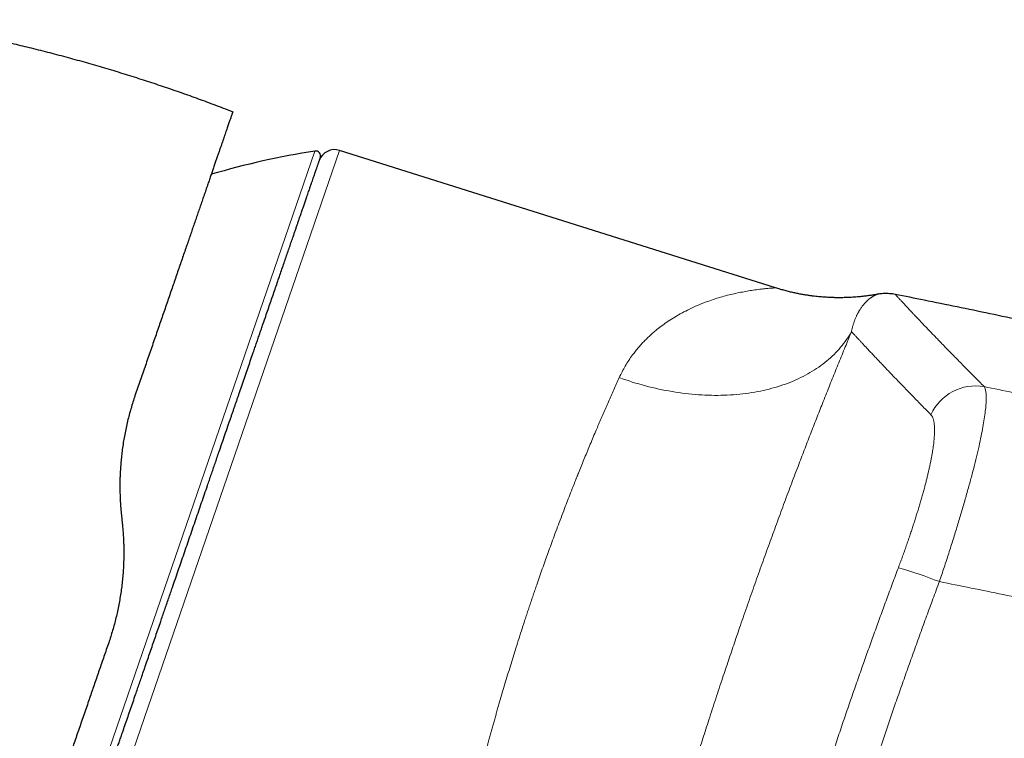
# Model space of a CAD drawing. Header units: millimetres. Extents: x 8 to 932, y 12 to 523.
# Tile 7 of 52: x 188 to 248, y 478 to 522. Entities that reach past the tile are written whole.
import ezdxf

# ---------------------------------------------------------------- set-up
doc = ezdxf.new("R2010")
doc.units = ezdxf.units.MM

msp = doc.modelspace()

# ---------------------------------------------------------------- linework, layer by layer
at = {"color": 7, "linetype": 'Continuous', "lineweight": 30}
for p, q in [((200.756, 516.82), (201.21, 516.645)), ((234.48, 505.854), (207.758, 514.279)), ((194.382, 491.933), (194.435, 491.429))]:
    msp.add_line(p, q, dxfattribs=at)
at = {"color": 252, "linetype": 'Continuous', "lineweight": 0}
for p, q in [((190.445, 468.342), (206.248, 514.237)), ((207.758, 514.279), (191.609, 467.379))]:
    msp.add_line(p, q, dxfattribs=at)
at = {"color": 252, "linetype": 'Continuous', "lineweight": 0, "flags": 128}
msp.add_lwpolyline([(224.897, 500.36), (225.097, 500.289), (225.297, 500.22), (225.498, 500.153), (225.699, 500.089), (225.901, 500.027), (226.103, 499.967), (226.306, 499.91), (226.508, 499.855), (226.712, 499.803), (226.915, 499.752), (227.118, 499.705), (227.322, 499.66), (227.525, 499.617), (227.729, 499.576), (227.933, 499.538), (228.136, 499.503), (228.339, 499.47), (228.542, 499.44), (228.745, 499.412), (228.947, 499.386), (229.149, 499.363), (229.35, 499.343), (229.551, 499.325), (229.752, 499.31), (229.952, 499.297), (230.151, 499.287), (230.349, 499.279), (230.547, 499.274), (230.743, 499.271), (230.939, 499.271), (231.134, 499.274), (231.328, 499.279), (231.521, 499.286), (231.713, 499.296), (231.904, 499.309), (232.094, 499.324), (232.282, 499.342), (232.469, 499.362), (232.655, 499.385), (232.839, 499.41), (233.022, 499.438), (233.203, 499.468), (233.383, 499.501), (233.561, 499.536), (233.738, 499.574), (233.913, 499.614), (234.086, 499.656), (234.258, 499.702), (234.427, 499.749), (234.595, 499.799), (234.761, 499.851), (234.925, 499.906), (235.087, 499.963), (235.247, 500.023), (235.405, 500.084), (235.56, 500.149), (235.714, 500.215), (235.865, 500.284), (236.014, 500.355), (236.161, 500.428), (236.306, 500.504), (236.448, 500.581), (236.587, 500.661), (236.725, 500.743), (236.86, 500.828), (236.992, 500.914), (237.122, 501.002), (237.249, 501.093), (237.373, 501.186), (237.495, 501.28), (237.615, 501.377), (237.731, 501.476), (237.845, 501.576), (237.956, 501.679), (238.064, 501.783), (238.17, 501.89), (238.272, 501.998), (238.372, 502.108), (238.469, 502.22), (238.562, 502.333), (238.653, 502.448), (238.741, 502.565), (238.826, 502.684), (238.908, 502.804), (238.987, 502.926), (239.062, 503.05), (239.135, 503.175)], dxfattribs=at)
at = {"color": 7, "linetype": 'Continuous', "lineweight": 30}
for centre, radius, start, end in [((213.985, 464.839), 50, 98.90124, 106.3748), ((206.294, 513.94), 0.3, 341, 98.90124), ((207.458, 513.326), 1, 72.5, 161)]:
    msp.add_arc(centre, radius, start, end, dxfattribs=at)
at = {"color": 252, "linetype": 'Continuous', "lineweight": 0}
for centre, radius, start, end in [((246.752, 496.822), 3.03, 80.18044, 155.33282), ((234.424, 462.192), 27.582, 68.52971, 74.04744)]:
    msp.add_arc(centre, radius, start, end, dxfattribs=at)
at = {"color": 7, "linetype": 'Continuous', "lineweight": 30}
for points, knots in [([(180.173, 522.283), (180.514, 522.23), (181.24, 522.116), (182.346, 521.927), (183.47, 521.722), (184.57, 521.508), (185.645, 521.287), (186.718, 521.054), (187.789, 520.809), (188.878, 520.547), (189.986, 520.267), (191.112, 519.969), (192.234, 519.658), (193.353, 519.334), (194.468, 518.997), (195.557, 518.653), (196.622, 518.304), (197.662, 517.951), (198.698, 517.586), (199.73, 517.21), (200.414, 516.95), (200.756, 516.82)], [0, 0, 0, 0, 0.048624, 0.103211, 0.157798, 0.209266, 0.260734, 0.312202, 0.36367, 0.415138, 0.469725, 0.524312, 0.578899, 0.633486, 0.688073, 0.74266, 0.794128, 0.845596, 0.897064, 0.948532, 1, 1, 1, 1]), ([(201.21, 516.645), (201.21, 516.644), (201.209, 516.642), (201.204, 516.627), (201.196, 516.604), (201.185, 516.57), (201.17, 516.527), (201.152, 516.476), (201.131, 516.415), (201.107, 516.345), (201.08, 516.265), (201.049, 516.175), (201.014, 516.075), (200.976, 515.966), (200.935, 515.847), (200.891, 515.718), (200.844, 515.581), (200.793, 515.433), (200.739, 515.277), (200.682, 515.111), (200.621, 514.936), (200.558, 514.751), (200.492, 514.559), (200.423, 514.359), (200.351, 514.152), (200.277, 513.935), (200.198, 513.707), (200.116, 513.469), (200.03, 513.22), (199.942, 512.963), (199.85, 512.697), (199.756, 512.422), (199.658, 512.14), (199.558, 511.849), (199.455, 511.551), (199.35, 511.247), (199.243, 510.934), (199.132, 510.614), (199.02, 510.288), (198.906, 509.955), (198.789, 509.618), (198.67, 509.273), (198.549, 508.92), (198.424, 508.557), (198.296, 508.186), (198.166, 507.809), (198.034, 507.425), (197.899, 507.035), (197.762, 506.638), (197.624, 506.236), (197.484, 505.83), (197.343, 505.42), (197.2, 505.005), (197.055, 504.585), (196.91, 504.163), (196.763, 503.738), (196.616, 503.311), (196.468, 502.88), (196.317, 502.442), (196.164, 501.998), (196.008, 501.547), (195.852, 501.094), (195.695, 500.637), (195.536, 500.176), (195.376, 499.712), (195.269, 499.401), (195.215, 499.245)], [0, 0, 0, 0, 0.015714, 0.031415, 0.047107, 0.062799, 0.078495, 0.093921, 0.109364, 0.124828, 0.140412, 0.156266, 0.172075, 0.187844, 0.203581, 0.219293, 0.234985, 0.250665, 0.26636, 0.282026, 0.297668, 0.313294, 0.328911, 0.344246, 0.359586, 0.374936, 0.390426, 0.406205, 0.421958, 0.437693, 0.453417, 0.469136, 0.48486, 0.500593, 0.516178, 0.531761, 0.547351, 0.562953, 0.578576, 0.593945, 0.609347, 0.624788, 0.640189, 0.655892, 0.671591, 0.687293, 0.703004, 0.718732, 0.734483, 0.750264, 0.765902, 0.781531, 0.797159, 0.812791, 0.828434, 0.843814, 0.859218, 0.874651, 0.890056, 0.905759, 0.921452, 0.937143, 0.952836, 0.968539, 0.984259, 1, 1, 1, 1]), ([(198.763, 491.146), (198.823, 491.32), (198.943, 491.668), (199.122, 492.188), (199.301, 492.708), (199.48, 493.227), (199.637, 493.685), (199.774, 494.083), (199.891, 494.421), (200.007, 494.758), (200.124, 495.098), (200.243, 495.444), (200.384, 495.854), (200.546, 496.325), (200.728, 496.852), (200.908, 497.374), (201.05, 497.788), (201.156, 498.096), (201.226, 498.298), (201.295, 498.5), (201.364, 498.701), (201.434, 498.902), (201.502, 499.102), (201.571, 499.302), (201.672, 499.594), (201.804, 499.977), (201.966, 500.449), (202.127, 500.915), (202.285, 501.375), (202.424, 501.778), (202.543, 502.125), (202.644, 502.418), (202.744, 502.708), (202.844, 502.997), (202.942, 503.283), (203.058, 503.619), (203.19, 504.003), (203.338, 504.433), (203.483, 504.854), (203.626, 505.268), (203.765, 505.672), (203.9, 506.066), (204.033, 506.45), (204.162, 506.827), (204.29, 507.199), (204.416, 507.564), (204.539, 507.922), (204.659, 508.271), (204.776, 508.61), (204.877, 508.902), (204.962, 509.15), (205.033, 509.357), (205.103, 509.56), (205.172, 509.758), (205.239, 509.953), (205.315, 510.175), (205.4, 510.421), (205.492, 510.688), (205.58, 510.944), (205.665, 511.19), (205.739, 511.405), (205.803, 511.591), (205.858, 511.752), (205.901, 511.875), (205.932, 511.965), (205.952, 512.024), (205.972, 512.081), (205.991, 512.138), (206.01, 512.194), (206.043, 512.288), (206.087, 512.416), (206.141, 512.572), (206.191, 512.72), (206.239, 512.858), (206.284, 512.988), (206.322, 513.1), (206.356, 513.196), (206.384, 513.279), (206.411, 513.357), (206.435, 513.428), (206.457, 513.492), (206.481, 513.56), (206.505, 513.629), (206.527, 513.695), (206.546, 513.749), (206.56, 513.791), (206.57, 513.821), (206.577, 513.839), (206.578, 513.842), (206.578, 513.843)], [0, 0, 0, 0, 0.014638, 0.029253, 0.043853, 0.058446, 0.07304, 0.082599, 0.092164, 0.101737, 0.11132, 0.121178, 0.131337, 0.146554, 0.161754, 0.176945, 0.192137, 0.198107, 0.204079, 0.210053, 0.21603, 0.222011, 0.227996, 0.233985, 0.23998, 0.254418, 0.268832, 0.283229, 0.297615, 0.311998, 0.321418, 0.330842, 0.340272, 0.349711, 0.359159, 0.36862, 0.383368, 0.398089, 0.412792, 0.427483, 0.442172, 0.456603, 0.471046, 0.48551, 0.5, 0.514748, 0.529469, 0.544171, 0.558863, 0.573551, 0.583171, 0.592796, 0.602426, 0.612066, 0.621716, 0.63138, 0.645819, 0.660233, 0.674629, 0.689015, 0.703399, 0.713949, 0.724505, 0.735069, 0.739222, 0.743378, 0.747535, 0.751694, 0.755856, 0.760021, 0.772956, 0.785871, 0.798772, 0.811664, 0.824553, 0.837444, 0.847577, 0.857717, 0.867866, 0.878028, 0.887931, 0.897512, 0.912159, 0.926791, 0.941416, 0.956041, 0.970675, 0.985326, 1, 1, 1, 1]), ([(240.707, 505.461), (240.62, 505.445), (240.449, 505.415), (240.198, 505.378), (239.957, 505.346), (239.727, 505.321), (239.51, 505.3), (239.306, 505.284), (239.115, 505.272), (238.935, 505.263), (238.766, 505.257), (238.61, 505.254), (238.465, 505.252), (238.331, 505.252), (238.218, 505.253), (238.122, 505.255), (238.039, 505.257), (237.956, 505.259), (237.858, 505.263), (237.741, 505.268), (237.604, 505.276), (237.455, 505.286), (237.293, 505.298), (237.12, 505.314), (236.937, 505.333), (236.743, 505.356), (236.538, 505.384), (236.32, 505.417), (236.09, 505.457), (235.846, 505.503), (235.593, 505.556), (235.328, 505.617), (235.054, 505.687), (234.77, 505.765), (234.578, 505.824), (234.481, 505.854)], [0, 0, 0, 0, 0.042219, 0.082602, 0.12113, 0.157786, 0.192554, 0.224853, 0.255308, 0.283913, 0.310659, 0.335542, 0.358555, 0.379696, 0.398961, 0.41278, 0.425445, 0.438262, 0.452247, 0.472108, 0.49393, 0.517713, 0.543455, 0.571154, 0.600258, 0.631242, 0.664098, 0.698821, 0.736165, 0.775431, 0.816605, 0.859669, 0.904605, 0.951391, 1, 1, 1, 1]), ([(241.821, 505.452), (241.762, 505.463), (241.646, 505.483), (241.474, 505.501), (241.308, 505.509), (241.149, 505.508), (240.999, 505.5), (240.858, 505.485), (240.761, 505.471), (240.713, 505.461), (240.707, 505.46)], [0, 0, 0, 0, 0.160253, 0.314937, 0.463429, 0.605173, 0.739681, 0.86653, 0.985363, 1, 1, 1, 1]), ([(282.542, 495.223), (281.913, 495.416), (280.577, 495.826), (278.527, 496.438), (276.394, 497.064), (274.258, 497.678), (272.119, 498.28), (270.017, 498.858), (267.954, 499.415), (265.928, 499.949), (263.9, 500.473), (261.87, 500.986), (259.836, 501.489), (257.8, 501.981), (255.762, 502.462), (253.721, 502.933), (251.678, 503.393), (249.644, 503.839), (247.62, 504.273), (245.606, 504.693), (243.673, 505.087), (242.41, 505.335), (241.82, 505.452)], [0, 0, 0, 0, 0.046932, 0.099854, 0.152769, 0.205678, 0.258581, 0.31148, 0.361351, 0.41122, 0.461086, 0.510949, 0.560812, 0.610673, 0.660534, 0.710394, 0.760256, 0.810119, 0.859093, 0.908069, 0.957048, 1, 1, 1, 1]), ([(195.215, 499.245), (195.172, 499.118), (195.087, 498.864), (194.969, 498.476), (194.859, 498.083), (194.758, 497.685), (194.667, 497.284), (194.585, 496.88), (194.513, 496.475), (194.451, 496.065), (194.408, 495.728), (194.379, 495.464), (194.36, 495.276), (194.344, 495.086), (194.33, 494.896), (194.317, 494.705), (194.305, 494.477), (194.295, 494.21), (194.289, 493.905), (194.288, 493.564), (194.295, 493.186), (194.313, 492.77), (194.341, 492.352), (194.368, 492.073), (194.382, 491.933)], [0, 0, 0, 0, 0.0554314, 0.1110221, 0.1667873, 0.2227422, 0.2789016, 0.3342717, 0.3898672, 0.4457018, 0.5017891, 0.5271295, 0.5525406, 0.5780237, 0.6035799, 0.6292102, 0.654916, 0.6954653, 0.7362078, 0.7771477, 0.8322938, 0.8878114, 0.9437103, 1, 1, 1, 1]), ([(194.435, 491.429), (194.445, 491.326), (194.466, 491.12), (194.49, 490.813), (194.508, 490.508), (194.52, 490.206), (194.527, 489.906), (194.529, 489.606), (194.525, 489.267), (194.513, 488.888), (194.489, 488.473), (194.456, 488.064), (194.413, 487.655), (194.359, 487.247), (194.296, 486.84), (194.223, 486.436), (194.141, 486.035), (194.05, 485.64), (193.951, 485.252), (193.843, 484.869), (193.728, 484.49), (193.644, 484.242), (193.602, 484.117)], [0, 0, 0, 0, 0.041078, 0.081796, 0.122159, 0.162172, 0.201839, 0.241168, 0.281451, 0.337076, 0.392334, 0.447241, 0.501816, 0.557392, 0.612977, 0.668591, 0.724255, 0.779989, 0.834815, 0.889746, 0.944802, 1, 1, 1, 1]), ([(190.948, 468.449), (190.948, 468.45), (190.949, 468.453), (190.955, 468.471), (190.966, 468.501), (190.98, 468.543), (190.996, 468.59), (191.013, 468.639), (191.029, 468.686), (191.047, 468.738), (191.067, 468.795), (191.089, 468.859), (191.117, 468.941), (191.153, 469.046), (191.198, 469.176), (191.247, 469.318), (191.29, 469.442), (191.323, 469.539), (191.346, 469.605), (191.369, 469.673), (191.393, 469.743), (191.418, 469.815), (191.444, 469.889), (191.47, 469.965), (191.509, 470.079), (191.563, 470.236), (191.634, 470.441), (191.708, 470.657), (191.786, 470.883), (191.858, 471.092), (191.923, 471.28), (191.979, 471.445), (192.038, 471.614), (192.097, 471.788), (192.159, 471.966), (192.233, 472.182), (192.322, 472.44), (192.426, 472.742), (192.533, 473.054), (192.644, 473.375), (192.757, 473.704), (192.873, 474.04), (192.991, 474.383), (193.112, 474.735), (193.237, 475.098), (193.366, 475.471), (193.498, 475.855), (193.633, 476.247), (193.77, 476.646), (193.894, 477.006), (194.004, 477.324), (194.098, 477.598), (194.193, 477.875), (194.29, 478.155), (194.388, 478.439), (194.503, 478.773), (194.635, 479.159), (194.787, 479.598), (194.94, 480.043), (195.095, 480.493), (195.238, 480.909), (195.368, 481.287), (195.485, 481.627), (195.58, 481.901), (195.65, 482.107), (195.697, 482.243), (195.744, 482.379), (195.791, 482.516), (195.839, 482.654), (195.92, 482.888), (196.034, 483.221), (196.183, 483.654), (196.333, 484.09), (196.484, 484.528), (196.636, 484.969), (196.778, 485.381), (196.91, 485.763), (197.031, 486.115), (197.153, 486.469), (197.274, 486.821), (197.393, 487.167), (197.531, 487.567), (197.688, 488.024), (197.866, 488.541), (198.045, 489.06), (198.224, 489.58), (198.403, 490.101), (198.583, 490.623), (198.703, 490.972), (198.763, 491.146)], [0, 0, 0, 0, 0.014636, 0.02925, 0.04385, 0.058442, 0.073036, 0.082596, 0.092162, 0.101736, 0.11132, 0.121178, 0.131337, 0.146554, 0.161754, 0.176945, 0.192137, 0.198107, 0.204079, 0.210053, 0.21603, 0.222011, 0.227996, 0.233985, 0.23998, 0.254418, 0.268832, 0.283229, 0.297615, 0.311998, 0.321418, 0.330842, 0.340272, 0.349711, 0.359159, 0.36862, 0.383368, 0.398089, 0.412792, 0.427483, 0.442172, 0.456603, 0.471046, 0.48551, 0.5, 0.514748, 0.529469, 0.544171, 0.558863, 0.573551, 0.583171, 0.592796, 0.602426, 0.612066, 0.621716, 0.63138, 0.645819, 0.660233, 0.674629, 0.689015, 0.703399, 0.713949, 0.724505, 0.735069, 0.739222, 0.743378, 0.747535, 0.751694, 0.755856, 0.760021, 0.772956, 0.785871, 0.798772, 0.811664, 0.824553, 0.837444, 0.847577, 0.857717, 0.867866, 0.878028, 0.887932, 0.897514, 0.912162, 0.926794, 0.941419, 0.956045, 0.970678, 0.985327, 1, 1, 1, 1]), ([(193.602, 484.117), (193.553, 483.976), (193.456, 483.693), (193.311, 483.272), (193.167, 482.854), (193.024, 482.439), (192.882, 482.028), (192.743, 481.623), (192.605, 481.222), (192.468, 480.826), (192.325, 480.41), (192.175, 479.976), (192.019, 479.523), (191.865, 479.077), (191.714, 478.637), (191.564, 478.202), (191.419, 477.782), (191.279, 477.374), (191.143, 476.981), (191.01, 476.595), (190.879, 476.215), (190.751, 475.843), (190.625, 475.478), (190.502, 475.12), (190.379, 474.764), (190.258, 474.411), (190.137, 474.061), (190.02, 473.72), (189.905, 473.388), (189.794, 473.065), (189.687, 472.755), (189.585, 472.458), (189.487, 472.175), (189.393, 471.9), (189.302, 471.635), (189.213, 471.379), (189.128, 471.133), (189.047, 470.896), (188.967, 470.664), (188.89, 470.44), (188.815, 470.223), (188.744, 470.017), (188.677, 469.823), (188.614, 469.639), (188.557, 469.474), (188.506, 469.326), (188.46, 469.194), (188.418, 469.07), (188.378, 468.956), (188.342, 468.851), (188.309, 468.756), (188.279, 468.669), (188.252, 468.591), (188.228, 468.52), (188.207, 468.458), (188.189, 468.405), (188.174, 468.362), (188.162, 468.328), (188.154, 468.304), (188.149, 468.289), (188.148, 468.288), (188.148, 468.287)], [0, 0, 0, 0, 0.015572, 0.031165, 0.046787, 0.062441, 0.078136, 0.093594, 0.109103, 0.124666, 0.140082, 0.158418, 0.17675, 0.195086, 0.213436, 0.231808, 0.250211, 0.267713, 0.285192, 0.302654, 0.320107, 0.33756, 0.355019, 0.372491, 0.389965, 0.408248, 0.426516, 0.444779, 0.463045, 0.481323, 0.499621, 0.517188, 0.534727, 0.552248, 0.569757, 0.587263, 0.604773, 0.622295, 0.639799, 0.658104, 0.676385, 0.694653, 0.712914, 0.73118, 0.749458, 0.76531, 0.781114, 0.796877, 0.812603, 0.828299, 0.843692, 0.859067, 0.874431, 0.890045, 0.905914, 0.921718, 0.937464, 0.953158, 0.968808, 0.984419, 1, 1, 1, 1])]:
    msp.add_open_spline(points, degree=3, knots=knots, dxfattribs=at)
at = {"color": 252, "linetype": 'Continuous', "lineweight": 0}
for points, knots in [([(234.48, 505.854), (234.473, 505.854), (234.458, 505.854), (234.338, 505.848), (234.147, 505.836), (233.876, 505.811), (233.527, 505.772), (233.137, 505.72), (232.738, 505.657), (232.356, 505.585), (231.952, 505.499), (231.527, 505.402), (231.097, 505.284), (230.663, 505.148), (230.196, 504.984), (229.709, 504.789), (229.215, 504.563), (228.75, 504.325), (228.316, 504.076), (227.914, 503.822), (227.544, 503.564), (227.23, 503.322), (226.961, 503.095), (226.728, 502.885), (226.505, 502.668), (226.292, 502.446), (226.089, 502.218), (225.896, 501.985), (225.612, 501.614), (225.259, 501.092), (225.016, 500.6), (224.897, 500.36)], [0, 0, 0, 0, 0.035378, 0.072827, 0.112437, 0.154396, 0.198862, 0.245965, 0.282217, 0.318534, 0.354932, 0.391453, 0.427989, 0.464475, 0.500911, 0.544046, 0.584868, 0.623388, 0.659613, 0.693556, 0.725229, 0.754647, 0.776484, 0.797906, 0.818923, 0.83954, 0.859767, 0.879613, 0.899088, 0.950797, 1, 1, 1, 1]), ([(240.707, 505.46), (240.707, 505.46), (240.706, 505.46), (240.7, 505.458), (240.69, 505.454), (240.676, 505.448), (240.658, 505.44), (240.637, 505.43), (240.613, 505.419), (240.587, 505.406), (240.56, 505.393), (240.54, 505.382), (240.527, 505.375), (240.522, 505.372), (240.516, 505.369), (240.504, 505.363), (240.484, 505.351), (240.454, 505.334), (240.419, 505.313), (240.378, 505.287), (240.33, 505.254), (240.28, 505.218), (240.226, 505.177), (240.177, 505.137), (240.133, 505.098), (240.094, 505.064), (240.056, 505.027), (240.017, 504.989), (239.979, 504.949), (239.934, 504.9), (239.882, 504.841), (239.824, 504.77), (239.767, 504.695), (239.71, 504.615), (239.662, 504.542), (239.621, 504.477), (239.589, 504.424), (239.567, 504.385), (239.553, 504.36), (239.547, 504.349), (239.541, 504.337), (239.524, 504.307), (239.499, 504.258), (239.465, 504.19), (239.431, 504.117), (239.396, 504.039), (239.362, 503.956), (239.329, 503.872), (239.297, 503.786), (239.268, 503.698), (239.241, 503.611), (239.216, 503.525), (239.193, 503.439), (239.171, 503.352), (239.152, 503.265), (239.14, 503.205), (239.134, 503.175)], [0, 0, 0, 0, 0.023506, 0.047379, 0.071598, 0.096164, 0.121078, 0.146342, 0.171957, 0.194329, 0.216965, 0.237101, 0.24108, 0.245068, 0.249063, 0.25265, 0.271543, 0.290677, 0.310052, 0.336864, 0.364128, 0.391843, 0.420011, 0.448633, 0.46762, 0.486801, 0.506011, 0.52485, 0.543564, 0.562151, 0.590297, 0.618149, 0.645707, 0.672972, 0.699944, 0.716412, 0.732769, 0.747071, 0.74987, 0.753214, 0.75657, 0.759917, 0.777848, 0.795482, 0.812818, 0.832157, 0.851111, 0.869681, 0.887865, 0.905666, 0.923081, 0.939149, 0.954875, 0.970259, 0.9853, 1, 1, 1, 1]), ([(241.82, 505.451), (241.82, 505.452), (241.819, 505.453), (241.826, 505.445), (241.841, 505.429), (241.863, 505.404), (241.894, 505.371), (241.931, 505.33), (241.974, 505.283), (242.025, 505.228), (242.082, 505.166), (242.147, 505.096), (242.218, 505.02), (242.293, 504.938), (242.374, 504.851), (242.461, 504.758), (242.555, 504.658), (242.659, 504.547), (242.774, 504.425), (242.901, 504.29), (243.037, 504.146), (243.18, 503.995), (243.332, 503.836), (243.491, 503.668), (243.659, 503.493), (243.829, 503.315), (244, 503.137), (244.171, 502.959), (244.349, 502.775), (244.534, 502.584), (244.712, 502.401), (244.881, 502.227), (245.039, 502.064), (245.202, 501.898), (245.369, 501.727), (245.569, 501.524), (245.803, 501.285), (246.076, 501.008), (246.359, 500.722), (246.652, 500.427), (246.954, 500.123), (247.164, 499.913), (247.269, 499.808)], [0, 0, 0, 0, 0.011654, 0.038746, 0.065841, 0.09294, 0.12004, 0.145796, 0.171553, 0.197311, 0.223071, 0.248833, 0.274595, 0.298886, 0.323179, 0.347472, 0.371766, 0.396061, 0.423177, 0.450294, 0.477412, 0.504521, 0.531584, 0.558653, 0.585728, 0.612808, 0.637077, 0.661349, 0.685625, 0.709903, 0.734184, 0.753242, 0.772212, 0.791203, 0.810214, 0.829246, 0.857603, 0.886003, 0.914444, 0.942925, 0.971444, 1, 1, 1, 1]), ([(239.135, 503.175), (239.071, 503.02), (238.943, 502.711), (238.748, 502.237), (238.552, 501.757), (238.354, 501.271), (238.155, 500.78), (237.955, 500.285), (237.756, 499.787), (237.554, 499.282), (237.358, 498.789), (237.168, 498.308), (236.984, 497.84), (236.799, 497.367), (236.612, 496.888), (236.425, 496.404), (236.236, 495.915), (236.046, 495.42), (235.846, 494.895), (235.636, 494.341), (235.415, 493.757), (235.194, 493.169), (234.973, 492.576), (234.753, 491.982), (234.534, 491.387), (234.316, 490.791), (234.097, 490.19), (233.877, 489.581), (233.655, 488.963), (233.432, 488.338), (233.209, 487.711), (232.987, 487.081), (232.765, 486.448), (232.544, 485.812), (232.335, 485.209), (232.14, 484.64), (231.957, 484.105), (231.775, 483.569), (231.593, 483.032), (231.412, 482.494), (231.221, 481.922), (231.02, 481.317), (230.809, 480.677), (230.599, 480.037), (230.398, 479.42), (230.206, 478.827), (230.022, 478.256), (229.84, 477.687), (229.659, 477.117), (229.48, 476.548), (229.301, 475.98), (229.124, 475.412), (228.94, 474.818), (228.749, 474.198), (228.552, 473.553), (228.357, 472.912), (228.165, 472.273), (227.988, 471.683), (227.827, 471.14), (227.681, 470.645), (227.535, 470.151), (227.391, 469.658), (227.235, 469.121), (227.067, 468.541), (226.89, 467.921), (226.715, 467.307), (226.543, 466.699), (226.373, 466.095), (226.206, 465.497), (226.097, 465.103), (226.043, 464.906)], [0, 0, 0, 0, 0.015859, 0.031662, 0.047416, 0.063127, 0.078799, 0.094162, 0.109499, 0.124817, 0.140122, 0.15378, 0.167437, 0.181095, 0.19476, 0.208435, 0.222123, 0.23583, 0.249559, 0.26531, 0.281027, 0.296716, 0.312385, 0.328038, 0.343403, 0.358765, 0.37413, 0.389558, 0.405271, 0.420959, 0.436628, 0.452283, 0.467931, 0.483578, 0.499231, 0.512268, 0.525299, 0.538327, 0.551355, 0.564387, 0.577428, 0.592811, 0.608215, 0.623646, 0.639051, 0.652793, 0.666526, 0.680255, 0.693983, 0.707715, 0.721455, 0.735205, 0.748971, 0.764728, 0.780462, 0.796176, 0.811878, 0.827571, 0.8399, 0.852231, 0.864566, 0.876934, 0.889387, 0.905241, 0.921068, 0.936873, 0.952663, 0.968444, 0.984221, 1, 1, 1, 1]), ([(239.134, 503.175), (239.166, 503.141), (239.229, 503.071), (239.334, 502.958), (239.446, 502.837), (239.565, 502.708), (239.692, 502.572), (239.826, 502.427), (239.968, 502.275), (240.12, 502.113), (240.283, 501.94), (240.456, 501.756), (240.638, 501.564), (240.828, 501.363), (241.027, 501.154), (241.234, 500.936), (241.45, 500.71), (241.675, 500.476), (241.908, 500.234), (242.149, 499.983), (242.4, 499.724), (242.654, 499.462), (242.911, 499.198), (243.171, 498.931), (243.439, 498.657), (243.714, 498.377), (243.904, 498.184), (243.999, 498.087)], [0, 0, 0, 0, 0.039203, 0.078408, 0.117613, 0.15682, 0.196028, 0.235236, 0.274444, 0.313652, 0.354728, 0.395803, 0.436877, 0.47795, 0.519023, 0.560094, 0.601163, 0.642231, 0.683297, 0.72436, 0.765421, 0.80648, 0.845189, 0.883896, 0.922601, 0.961302, 1, 1, 1, 1]), ([(224.897, 500.36), (224.841, 500.237), (224.731, 499.994), (224.564, 499.622), (224.398, 499.249), (224.233, 498.876), (224.07, 498.505), (223.91, 498.135), (223.752, 497.769), (223.595, 497.404), (223.431, 497.018), (223.26, 496.61), (223.081, 496.182), (222.905, 495.758), (222.732, 495.338), (222.563, 494.922), (222.443, 494.623), (222.37, 494.444), (222.345, 494.38), (222.32, 494.317), (222.295, 494.254), (222.269, 494.191), (222.213, 494.05), (222.095, 493.753), (221.924, 493.317), (221.73, 492.821), (221.535, 492.314), (221.33, 491.777), (221.116, 491.21), (220.913, 490.664), (220.721, 490.14), (220.538, 489.639), (220.358, 489.139), (220.182, 488.642), (220.008, 488.148), (219.858, 487.715), (219.73, 487.343), (219.623, 487.03), (219.516, 486.715), (219.41, 486.398), (219.304, 486.08), (219.198, 485.76), (219.063, 485.348), (218.899, 484.843), (218.708, 484.245), (218.524, 483.663), (218.349, 483.1), (218.181, 482.555), (218.015, 482.007), (217.85, 481.457), (217.686, 480.904), (217.551, 480.442), (217.444, 480.071), (217.363, 479.791), (217.283, 479.51), (217.203, 479.228), (217.124, 478.946), (217.045, 478.663), (216.966, 478.379), (216.881, 478.071), (216.79, 477.738), (216.693, 477.381), (216.598, 477.024), (216.504, 476.673), (216.399, 476.272), (216.281, 475.819), (216.15, 475.31), (216.021, 474.8), (215.894, 474.29), (215.768, 473.779), (215.687, 473.441), (215.646, 473.272)], [0, 0, 0, 0, 0.017728, 0.035184, 0.052366, 0.069277, 0.085914, 0.101989, 0.117801, 0.133351, 0.148638, 0.166494, 0.183978, 0.20109, 0.217831, 0.2342, 0.250197, 0.25264, 0.255081, 0.257518, 0.259953, 0.262385, 0.264814, 0.276224, 0.296438, 0.31431, 0.332018, 0.352882, 0.373513, 0.393911, 0.411927, 0.429757, 0.447402, 0.464862, 0.482137, 0.499228, 0.510015, 0.52084, 0.531703, 0.542603, 0.55354, 0.564515, 0.575528, 0.595817, 0.616233, 0.636777, 0.655228, 0.673782, 0.692438, 0.711198, 0.730061, 0.749028, 0.758621, 0.768252, 0.777922, 0.787631, 0.797378, 0.807163, 0.816987, 0.826849, 0.839302, 0.851817, 0.864392, 0.876884, 0.888932, 0.907005, 0.925254, 0.943677, 0.962276, 0.98105, 1, 1, 1, 1]), ([(247.269, 499.808), (247.292, 499.764), (247.338, 499.675), (247.377, 499.466), (247.395, 499.204), (247.39, 498.884), (247.362, 498.509), (247.311, 498.08), (247.237, 497.598), (247.14, 497.064), (247.02, 496.48), (246.879, 495.849), (246.715, 495.172), (246.532, 494.456), (246.33, 493.706), (246.111, 492.927), (245.877, 492.122), (245.628, 491.295), (245.367, 490.452), (245.094, 489.595), (244.812, 488.73), (244.617, 488.15), (244.52, 487.86)], [0, 0, 0, 0, 0.049751, 0.099486, 0.149223, 0.198975, 0.248758, 0.298587, 0.348485, 0.398483, 0.448626, 0.49897, 0.54937, 0.599662, 0.649882, 0.700047, 0.750166, 0.800237, 0.850256, 0.900222, 0.950133, 1, 1, 1, 1]), ([(247.269, 499.808), (247.864, 499.684), (249.057, 499.437), (250.846, 499.055), (252.638, 498.665), (254.434, 498.266), (256.233, 497.858), (258, 497.45), (259.735, 497.041), (261.439, 496.632), (263.145, 496.216), (264.854, 495.791), (266.565, 495.358), (268.279, 494.918), (269.995, 494.469), (271.713, 494.012), (273.433, 493.546), (275.145, 493.076), (276.849, 492.6), (278.544, 492.119), (280.242, 491.63), (281.373, 491.299), (281.939, 491.132)], [0, 0, 0, 0, 0.051139, 0.102401, 0.153786, 0.205295, 0.256927, 0.308684, 0.357596, 0.406619, 0.455753, 0.504998, 0.554354, 0.603821, 0.653401, 0.703092, 0.752895, 0.802811, 0.851944, 0.901187, 0.950539, 1, 1, 1, 1]), ([(242.005, 488.712), (242.044, 488.817), (242.123, 489.027), (242.238, 489.342), (242.352, 489.657), (242.464, 489.971), (242.573, 490.285), (242.678, 490.59), (242.778, 490.886), (242.874, 491.175), (242.967, 491.461), (243.058, 491.744), (243.147, 492.031), (243.236, 492.32), (243.323, 492.611), (243.407, 492.897), (243.487, 493.178), (243.564, 493.454), (243.636, 493.721), (243.703, 493.978), (243.765, 494.225), (243.823, 494.465), (243.877, 494.699), (243.929, 494.932), (243.978, 495.162), (244.023, 495.389), (244.064, 495.609), (244.1, 495.822), (244.132, 496.026), (244.159, 496.218), (244.181, 496.398), (244.198, 496.566), (244.211, 496.727), (244.221, 496.88), (244.226, 497.029), (244.227, 497.172), (244.224, 497.308), (244.216, 497.434), (244.203, 497.551), (244.186, 497.659), (244.164, 497.756), (244.139, 497.842), (244.11, 497.917), (244.077, 497.983), (244.04, 498.041), (244.013, 498.072), (243.999, 498.087)], [0, 0, 0, 0, 0.0234076, 0.0468002, 0.0702045, 0.0936473, 0.1171553, 0.1405916, 0.1625862, 0.1845596, 0.2065338, 0.2285309, 0.2505729, 0.2739632, 0.2972839, 0.320562, 0.3438245, 0.3670989, 0.3905406, 0.4126452, 0.4346839, 0.4566808, 0.4786605, 0.5006474, 0.5239416, 0.5472229, 0.5705202, 0.593862, 0.6172768, 0.6405702, 0.6624195, 0.6842702, 0.7061448, 0.7280655, 0.7500545, 0.7733082, 0.7965331, 0.8197548, 0.8429989, 0.8662908, 0.8897023, 0.9117751, 0.93382, 0.9558582, 0.9779112, 1, 1, 1, 1]), ([(237.403, 475.615), (237.518, 475.966), (237.748, 476.668), (238.099, 477.72), (238.453, 478.771), (238.811, 479.821), (239.172, 480.871), (239.538, 481.92), (239.897, 482.939), (240.249, 483.928), (240.594, 484.887), (240.942, 485.845), (241.293, 486.802), (241.647, 487.758), (241.886, 488.394), (242.005, 488.712)], [0, 0, 0, 0, 0.080068, 0.160104, 0.240112, 0.3201, 0.400073, 0.480037, 0.559998, 0.633298, 0.706605, 0.779924, 0.85326, 0.926617, 1, 1, 1, 1]), ([(244.52, 487.86), (244.388, 487.508), (244.125, 486.802), (243.735, 485.743), (243.348, 484.682), (242.966, 483.62), (242.587, 482.557), (242.211, 481.493), (241.85, 480.457), (241.503, 479.451), (241.169, 478.473), (240.838, 477.494), (240.511, 476.515), (240.186, 475.536), (239.972, 474.883), (239.866, 474.556)], [0, 0, 0, 0, 0.080051, 0.160071, 0.240067, 0.320044, 0.400009, 0.479969, 0.559929, 0.633232, 0.706546, 0.779874, 0.853223, 0.926597, 1, 1, 1, 1]), ([(244.52, 487.86), (245.172, 487.73), (246.476, 487.469), (248.431, 487.069), (250.386, 486.662), (252.341, 486.248), (254.295, 485.826), (256.17, 485.414), (257.967, 485.014), (259.685, 484.624), (261.253, 484.264), (262.353, 484.008), (262.894, 483.881), (263.025, 483.85), (263.066, 483.841), (263.107, 483.831), (263.148, 483.822), (263.188, 483.812), (263.272, 483.792), (263.402, 483.762), (263.62, 483.711), (263.883, 483.648), (264.195, 483.574), (264.518, 483.497), (264.853, 483.418), (265.188, 483.337), (265.523, 483.257), (265.857, 483.176), (266.2, 483.093), (266.553, 483.008), (266.929, 482.916), (267.327, 482.819), (267.625, 482.746), (267.808, 482.701), (267.879, 482.683), (267.959, 482.664), (268.045, 482.643), (268.13, 482.622), (268.252, 482.592), (268.409, 482.553), (268.645, 482.494), (268.918, 482.427), (269.225, 482.351), (269.518, 482.278), (269.799, 482.208), (270.066, 482.141), (270.316, 482.078), (270.549, 482.02), (270.766, 481.966), (270.97, 481.914), (271.163, 481.865), (271.348, 481.819), (271.525, 481.774), (271.692, 481.732), (271.845, 481.693), (271.986, 481.657), (272.114, 481.625), (272.225, 481.597), (272.32, 481.573), (272.4, 481.552), (272.457, 481.538), (272.492, 481.529), (272.524, 481.521), (272.57, 481.509), (272.63, 481.494), (272.692, 481.478), (272.753, 481.462), (272.814, 481.447), (273.018, 481.395), (273.36, 481.307), (273.837, 481.185), (274.303, 481.066), (274.76, 480.948), (275.208, 480.833), (275.647, 480.719), (276.074, 480.608), (276.489, 480.501), (276.803, 480.419), (277.02, 480.362), (277.131, 480.334), (277.23, 480.308), (277.32, 480.284), (277.417, 480.259), (277.521, 480.232), (277.638, 480.201), (277.767, 480.168), (277.909, 480.131), (278.06, 480.091), (278.221, 480.049), (278.403, 480.001), (278.607, 479.948), (278.834, 479.888), (279.023, 479.838), (279.17, 479.8), (279.27, 479.774), (279.372, 479.747), (279.471, 479.721), (279.566, 479.696), (279.704, 479.66), (279.887, 479.611), (280.113, 479.552), (280.33, 479.495), (280.551, 479.436), (280.775, 479.377), (281.001, 479.317), (281.215, 479.261), (281.416, 479.208), (281.606, 479.158), (281.728, 479.125), (281.787, 479.11)], [0, 0, 0, 0, 0.052214, 0.10444, 0.156676, 0.208925, 0.261186, 0.313459, 0.35947, 0.405492, 0.451525, 0.485559, 0.493946, 0.495044, 0.496143, 0.497241, 0.498339, 0.499438, 0.500419, 0.505099, 0.509899, 0.517944, 0.526304, 0.534977, 0.543964, 0.553266, 0.561975, 0.570942, 0.580168, 0.589652, 0.599395, 0.61041, 0.621738, 0.623426, 0.625169, 0.627505, 0.629819, 0.632113, 0.634385, 0.639656, 0.64481, 0.653406, 0.661652, 0.669547, 0.677093, 0.684288, 0.691133, 0.697266, 0.703087, 0.708598, 0.713796, 0.718684, 0.723527, 0.72802, 0.732162, 0.735954, 0.739396, 0.742488, 0.744918, 0.747078, 0.748965, 0.74947, 0.749951, 0.751519, 0.75318, 0.754836, 0.756487, 0.758134, 0.759776, 0.772931, 0.78578, 0.798322, 0.810558, 0.822701, 0.834527, 0.846035, 0.857225, 0.868097, 0.871448, 0.874768, 0.877042, 0.879444, 0.882056, 0.884878, 0.887908, 0.891483, 0.895312, 0.899393, 0.903728, 0.908316, 0.914096, 0.920232, 0.926727, 0.929376, 0.93208, 0.934839, 0.937633, 0.940082, 0.942499, 0.948818, 0.954908, 0.96077, 0.966403, 0.972812, 0.978897, 0.984659, 0.990096, 0.99521, 1, 1, 1, 1])]:
    msp.add_open_spline(points, degree=3, knots=knots, dxfattribs=at)

doc.saveas('drawing.dxf')
